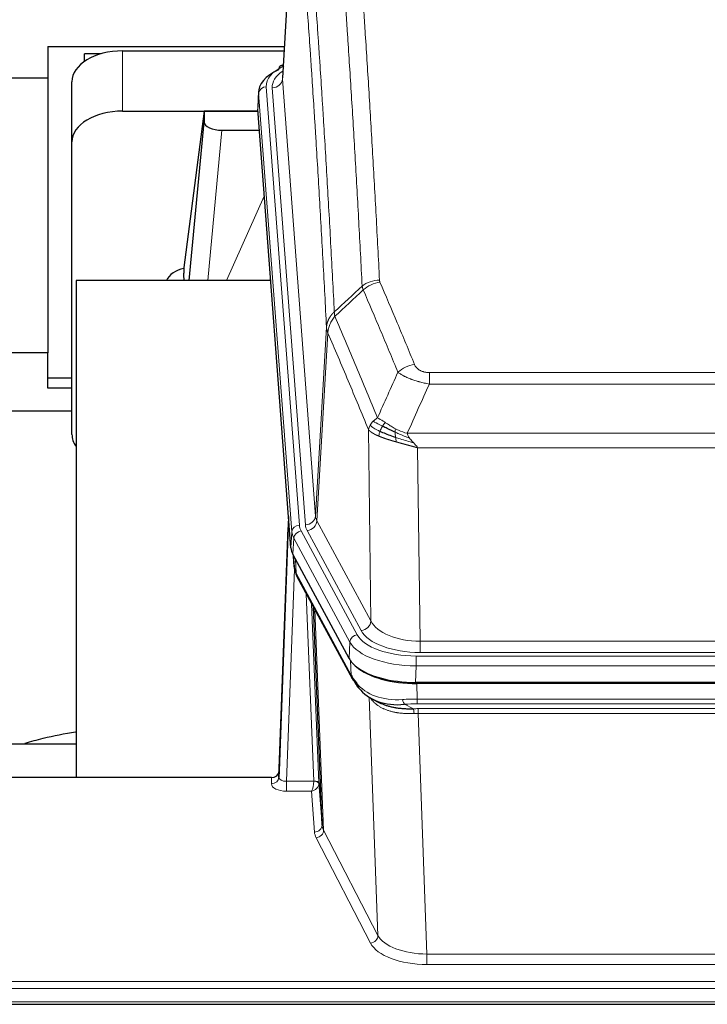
# Model space of a CAD drawing. Header units: inches. Extents: x 0 to 23760, y -13 to 16800.
# Tile 101 of 223: x 4773 to 5045, y 14107 to 14497. Entities that reach past the tile are written whole.
import ezdxf

# ---------------------------------------------------------------- set-up
doc = ezdxf.new("R2010")
doc.units = ezdxf.units.IN
doc.layers.add('254', color=7, linetype='Continuous', true_color=0xffffff)

msp = doc.modelspace()

# ---------------------------------------------------------------- linework, layer by layer
at = {"layer": '254', "color": 2, "linetype": 'Continuous', "lineweight": 25}
for p, q in [((4882.221, 14560.413), (4876.97, 14473.777)), ((4784.236, 14486.172), (4784.236, 14473.651)), ((4784.236, 14486.172), (4877.723, 14486.172)), ((4798.739, 14480.217), (4798.739, 14483.222)), ((4805.294, 14483.222), (4798.739, 14483.222)), ((4813.792, 14484.376), (4877.615, 14484.376)), ((4877.282, 14478.92), (4876.339, 14478.484)), ((4784.236, 14473.651), (4704.749, 14473.651)), ((4784.236, 14473.651), (4784.236, 14365.047)), ((4793.792, 14448.4), (4793.792, 14472.202)), ((4867.592, 14468.427), (4867.211, 14462.144)), ((4813.792, 14460.574), (4867.279, 14460.574)), ((4846.103, 14460.485), (4838.054, 14398.699)), ((4867.286, 14460.485), (4846.103, 14460.485)), ((4846.103, 14460.485), (4846.103, 14456.254)), ((4880.335, 14287.907), (4867.217, 14461.361)), ((4840.192, 14393.597), (4846.103, 14456.254)), ((4853.076, 14453.034), (4867.846, 14453.034)), ((4793.792, 14332.746), (4793.792, 14448.4)), ((4838.054, 14398.692), (4838.054, 14398.699)), ((4838.054, 14398.692), (4838.054, 14396.507)), ((4872.343, 14393.597), (4795.399, 14393.597)), ((4795.399, 14393.597), (4795.399, 14197.03)), ((4784.236, 14365.047), (4723.395, 14365.047)), ((4784.236, 14350.989), (4784.236, 14365.047)), ((4793.796, 14354.987), (4784.236, 14354.987)), ((4793.796, 14350.989), (4784.236, 14350.989)), ((4723.365, 14342.109), (4793.745, 14342.109)), ((4879.398, 14300.289), (4875.64, 14199.65)), ((4875.629, 14197.113), (4879.318, 14295.895)), ((4903.373, 14244.115), (4881.119, 14285.33)), ((4881.247, 14285.093), (4881.61, 14280.291)), ((4881.603, 14280.405), (4881.433, 14284.749)), ((4881.603, 14280.405), (4881.61, 14280.291)), ((4882.748, 14276.495), (4904.495, 14236.22)), ((4892.654, 14178.285), (4889.227, 14264.495)), ((5145.942, 14234.677), (4929.535, 14234.677)), ((5145.35, 14234.196), (4930.127, 14234.196)), ((4912.636, 14228.044), (4915.38, 14226.657)), ((4723.402, 14210.368), (4795.398, 14210.368)), ((4875.64, 14199.65), (4875.629, 14197.113)), ((4872.641, 14197.028), (4759.739, 14197.028)), ((4891.426, 14194.903), (4892.654, 14178.285)), ((4759.739, 14107.397), (5316.739, 14107.397))]:
    msp.add_line(p, q, dxfattribs=at)
at = {"layer": '254', "color": 110, "linetype": 'Continuous', "lineweight": 13}
for p, q in [((4882.223, 14559.791), (4876.975, 14473.202)), ((4813.792, 14460.574), (4813.792, 14484.376)), ((4876.975, 14473.202), (4890.041, 14300.429)), ((4867.597, 14467.64), (4867.217, 14461.361)), ((4880.708, 14294.28), (4867.597, 14467.64)), ((4870.591, 14470.21), (4883.702, 14296.85)), ((4872.983, 14469.775), (4886.049, 14297.002)), ((4853.076, 14453.034), (4847.469, 14393.598)), ((4854.881, 14393.598), (4869.822, 14426.912)), ((4890.041, 14300.429), (4894.418, 14375.105)), ((4894.974, 14372.772), (4890.622, 14298.52)), ((4935.067, 14357.224), (5140.41, 14357.224)), ((4935.067, 14352.661), (4935.067, 14357.224)), ((5140.41, 14352.661), (4935.067, 14352.661)), ((4911.974, 14258.977), (4911.017, 14334.627)), ((4926.336, 14333.181), (5149.141, 14333.181)), ((5145.029, 14327.437), (4930.449, 14327.437)), ((4930.449, 14327.437), (4931.417, 14250.942)), ((4890.622, 14298.52), (4911.974, 14258.977)), ((4880.335, 14287.907), (4880.708, 14294.28)), ((4884.399, 14294.559), (4906.573, 14253.493)), ((4908.099, 14255.168), (4886.747, 14294.711)), ((4881.492, 14291.702), (4881.119, 14285.33)), ((4903.666, 14250.637), (4881.492, 14291.702)), ((4881.249, 14285.089), (4881.603, 14280.405)), ((4882.17, 14283.383), (4882.389, 14277.825)), ((4881.753, 14279.433), (4878.622, 14195.582)), ((4882.389, 14277.825), (4904.136, 14237.55)), ((4889.428, 14195.668), (4886.406, 14269.72)), ((4888.533, 14265.78), (4891.426, 14194.903)), ((4889.773, 14263.485), (4893.24, 14176.274)), ((4903.373, 14244.115), (4903.666, 14250.637)), ((4931.417, 14250.942), (5144.06, 14250.942)), ((4931.417, 14246.528), (4931.417, 14250.942)), ((5144.06, 14246.528), (4931.417, 14246.528)), ((4904.136, 14237.55), (4903.959, 14243.186)), ((4929.829, 14245.104), (5145.649, 14245.104)), ((4929.829, 14241.199), (4929.829, 14245.104)), ((4929.829, 14241.199), (4929.535, 14234.677)), ((5145.649, 14241.199), (4929.829, 14241.199)), ((4930.127, 14234.196), (4930.318, 14228.105)), ((4914.725, 14134.66), (4911.289, 14228.799)), ((4925.294, 14226.011), (4928.747, 14224.266)), ((4930.318, 14226.239), (4930.318, 14228.105)), ((4930.318, 14228.105), (5145.159, 14228.105)), ((5145.159, 14226.239), (4930.318, 14226.239)), ((4930.66, 14222.431), (4930.66, 14224.297)), ((4930.66, 14224.297), (5144.817, 14224.297)), ((4930.66, 14222.431), (4934.134, 14127.256)), ((5144.817, 14222.431), (4930.66, 14222.431)), ((4872.631, 14194.581), (4872.641, 14197.028)), ((4878.622, 14195.582), (4878.622, 14191.666)), ((4878.622, 14195.582), (4889.427, 14195.582)), ((4878.622, 14191.666), (4888.464, 14191.666)), ((4889.658, 14175.518), (4888.464, 14191.666)), ((4893.24, 14176.274), (4914.725, 14134.66)), ((4911.816, 14131.596), (4890.331, 14173.211)), ((4934.134, 14127.256), (5141.344, 14127.256)), ((4934.134, 14127.256), (4934.134, 14123.155)), ((5141.344, 14123.155), (4934.134, 14123.155)), ((4759.739, 14116.394), (5316.739, 14116.394)), ((4759.739, 14113.66), (5316.739, 14113.66)), ((4759.739, 14108.412), (5316.739, 14108.412))]:
    msp.add_line(p, q, dxfattribs=at)
at = {"layer": '254', "color": 2, "linetype": 'Continuous', "lineweight": 25}
for centre, major_axis, ratio, start_param, end_param in [((4813.792, 14472.202), (-20, 0), 0.608706, 4.712389, 6.2831853), ((4894.611, 14467.923), (-27.03, 0.194), 0.4633579, 5.502135, 6.3212481), ((4877.597, 14475.761), (1.258, -2.724), 0.6272114, 3.1415983, 4.0254232), ((4813.792, 14448.4), (-20, 0), 0.608706, 4.712389, 6.2831853), ((4853.129, 14456.278), (7.027, 0.031), 0.4617281, 3.1395348, 4.7027345), ((4840.933, 14391.518), (-10.208, 0), 0.7029015, 4.9983373, 5.9892938), ((4840.933, 14200.128), (-10.152, 515.131), 0.0020796, 5.0973623, 5.1034663), ((4813.792, 14332.746), (-20, 0), 0.608706, 0, 0.4035719), ((4907.355, 14288.347), (27.037, 0.006), 0.4611335, 3.1763491, 3.3855005), ((4909.398, 14260.616), (-27.174, 22.247), 0.2659526, 0.248294, 0.2802741), ((4908.248, 14289.892), (26.161, 11.46), 0.4493681, 3.0159633, 3.1613144), ((4886.101, 14278.716), (3.584, 1.776), 0.8816114, 2.7716102, 3.1419462), ((4929.593, 14247.162), (27.023, 0.034), 0.4619935, 3.3853572, 3.670307), ((4930.967, 14220.671), (-27.355, 20.182), 0.1876908, 0.3765826, 0.5974134), ((4930.153, 14246.671), (27.01, 0.015), 0.4618579, 3.6271853, 4.7111791), ((4929.593, 14247.162), (27.023, 0.034), 0.4619935, 3.670307, 4.7096668), ((4908.015, 14238.12), (3.52, 1.9), 0.8606628, 3.1415888, 3.5094104), ((4928.271, 14217.808), (-23.434, 19.972), 0.1471226, 0.3626514, 0.5834823), ((4909.791, 14235.439), (3.195, 2.407), 0.6715965, 2.6043549, 3.391291), ((4930.065, 14249.488), (23.359, 16.381), 0.7286412, 3.1732971, 4.057134), ((4872.642, 14199.741), (3, 0.002), 0.9042699, 4.7116987, 6.2488686)]:
    msp.add_ellipse(centre, major_axis=major_axis, ratio=ratio, start_param=start_param, end_param=end_param, dxfattribs=at)
at = {"layer": '254', "color": 110, "linetype": 'Continuous', "lineweight": 13}
for centre, major_axis, ratio, start_param, end_param in [((4894.611, 14470.584), (-24.034, 0.016), 0.461198, 5.4992389, 6.318352), ((4897.002, 14470.149), (-24.034, 0.016), 0.461198, 5.6862399, 6.318352), ((4877.597, 14475.761), (1.258, -2.724), 0.6272114, 2.6666598, 3.1415983), ((4872.983, 14473.323), (3.989, 0.302), 0.8864705, 4.6454478, 6.1638843), ((4870.591, 14467.549), (2.991, 0.226), 0.8864705, 1.5038552, 3.0222916), ((4915.372, 14385.476), (-9.987, -0.512), 0.8285973, 4.6699673, 5.4273767), ((4915.559, 14384.685), (-9.188, -3.948), 0.8056434, 4.3791539, 5.1247913), ((4929.22, 14352.223), (-9.245, -3.812), 0.7933159, 4.3962573, 5.1392153), ((4886.049, 14300.55), (3.989, 0.302), 0.8864705, 4.6454478, 6.1638843), ((4910.067, 14300.941), (20.038, 0.241), 0.4621297, 3.1708089, 3.3799603), ((4879.318, 14293.743), (0.214, 6.443), 0.0117452, 0.5090713, 1.2305416), ((4883.702, 14294.189), (2.991, 0.226), 0.8864705, 1.5038552, 3.0222916), ((4907.72, 14297.24), (24.033, 0.005), 0.4611335, 3.1763491, 3.3855005), ((4910.067, 14297.393), (24.033, 0.005), 0.4611335, 3.1763491, 3.3855005), ((4886.747, 14298.259), (3.52, 1.9), 0.8606628, 4.2773553, 5.7957917), ((4882.316, 14295.804), (2.998, -0.112), 0.4302668, 3.1576572, 3.7226285), ((4907.72, 14294.579), (-27.028, 0.171), 0.4605352, 0.0378207, 0.2469722), ((4884.399, 14291.898), (2.64, 1.425), 0.8606628, 1.1357626, 2.6541991), ((4909.398, 14260.616), (-27.538, 20.422), 0.182048, 0.3394746, 0.3714547), ((4886.267, 14278.396), (3.52, 1.9), 0.8606628, 2.7414655, 3.1415888), ((4908.099, 14258.716), (3.52, 1.9), 0.8606628, 4.2773553, 5.7957917), ((4931.338, 14261.549), (-20.002, 0.126), 0.5302672, 0.2567917, 1.5781041), ((4906.573, 14250.832), (2.64, 1.425), 0.8606628, 1.1357626, 2.6541991), ((4929.88, 14256.201), (24.02, 0.03), 0.4619935, 3.3853572, 4.7096668), ((4931.338, 14258.001), (-24.002, 0.049), 0.477994, 0.2537759, 1.5750883), ((4929.88, 14253.54), (-27.018, 0.111), 0.4567867, 0.246464, 1.5707737), ((4908.015, 14238.12), (3.52, 1.9), 0.8606628, 2.7414655, 3.1415888), ((4930.065, 14249.488), (25.329, 12.681), 0.6929209, 3.2824386, 4.1662755), ((4930.967, 14220.671), (-27.015, 0.091), 0.2751837, 4.7373543, 4.9581852), ((4925.294, 14229.846), (-0.368, 3.983), 0.2964475, 2.0527062, 2.8396422), ((4930.967, 14216.835), (-23.017, 0.318), 0.4083138, 4.7462544, 4.9670852), ((4931.449, 14214.484), (-24.025, 0.387), 0.4081205, 4.7518285, 4.8316761), ((4928.747, 14220.43), (0.131, -3.998), 0.1099517, 2.0830946, 2.8518059), ((4931.449, 14210.649), (-20.023, 0.877), 0.5868264, 4.777515, 4.8573626), ((4872.631, 14197.204), (-3, 0.013), 0.8746179, 1.5745081, 3.1116779), ((4878.635, 14197.204), (3.004, 0.138), 0.5390598, 3.1127167, 4.683513), ((4888.464, 14194.29), (0.506, 2.997), 0.2740591, 3.694004, 5.2037138), ((4888.428, 14195.637), (-1.001, 0.011), 0.9036686, 3.0924533, 3.1882189), ((4889.427, 14194.721), (1.996, -0.13), 0.4297663, 0.0674602, 1.5988341), ((4889.428, 14194.807), (1.998, 0.082), 0.4302193, 0.0160628, 1.553239), ((4888.428, 14194.776), (2.996, 0.15), 0.8842155, 6.178461, 6.2742265), ((4878.635, 14194.581), (6.003, 0.008), 0.4854373, 3.1388974, 4.7096937), ((4888.464, 14194.29), (2.669, 1.608), 0.8008031, 4.262859, 5.7725688), ((4889.658, 14178.142), (-2.992, -0.221), 0.8740585, 1.5062672, 3.1117425), ((4912.657, 14175.916), (-23.014, 0.002), 0.4845187, 0.0358431, 0.2451673), ((4890.331, 14175.835), (-2.666, -1.376), 0.8484453, 1.1579292, 2.76165), ((4912.657, 14178.54), (-20.016, 0.121), 0.4848834, 0.0387668, 0.248091), ((4911.816, 14134.22), (-2.666, -1.376), 0.8484453, 1.1579292, 2.76165), ((4934.14, 14136.93), (-20.013, 0.104), 0.483363, 0.2476114, 1.5729934), ((4934.14, 14134.306), (23.012, 0.004), 0.4845836, 3.3866449, 4.7120269)]:
    msp.add_ellipse(centre, major_axis=major_axis, ratio=ratio, start_param=start_param, end_param=end_param, dxfattribs=at)
for points, knots in [([(4903.413, 14576.417), (4903.971, 14569.797), (4905.071, 14556.307), (4906.679, 14535.323), (4907.721, 14520.833), (4908.492, 14509.779), (4908.874, 14504.205), (4909.253, 14498.56), (4909.504, 14494.782), (4909.629, 14492.885), (4910.253, 14483.36), (4910.744, 14475.619), (4911.469, 14463.824), (4911.709, 14459.862), (4912.185, 14451.879), (4912.421, 14447.858), (4913.123, 14435.705), (4914.044, 14419.263), (4914.934, 14402.344), (4915.372, 14393.766)], [0, 0, 0, 0, 0.125, 0.25, 0.375, 0.375, 0.4375, 0.46875, 0.46875, 0.5, 0.5, 0.625, 0.625, 0.6875, 0.6875, 0.75, 0.75, 0.875, 1, 1, 1, 1]), ([(4908.504, 14391.389), (4908.066, 14399.958), (4907.174, 14416.857), (4906.253, 14433.279), (4905.55, 14445.418), (4905.313, 14449.434), (4904.837, 14457.408), (4904.597, 14461.365), (4903.87, 14473.146), (4903.379, 14480.879), (4902.754, 14490.392), (4902.629, 14492.287), (4902.377, 14496.061), (4901.998, 14501.699), (4901.615, 14507.266), (4900.844, 14518.308), (4899.8, 14532.78), (4898.19, 14553.741), (4897.088, 14567.215), (4896.53, 14573.828)], [0, 0, 0, 0, 0.125, 0.25, 0.25, 0.3125, 0.3125, 0.375, 0.375, 0.5, 0.5, 0.53125, 0.53125, 0.5625, 0.625, 0.625, 0.75, 0.875, 1, 1, 1, 1]), ([(4885.278, 14566.407), (4885.85, 14559.716), (4886.977, 14546.074), (4888.623, 14524.832), (4889.689, 14510.153), (4890.477, 14498.95), (4890.868, 14493.299), (4891.32, 14486.622), (4891.512, 14483.742), (4891.64, 14481.818), (4891.704, 14480.854), (4892.023, 14476.024), (4892.403, 14470.181), (4892.841, 14463.281), (4893.027, 14460.306), (4893.151, 14458.319), (4893.213, 14457.323), (4893.769, 14448.345), (4894.742, 14432.137), (4896.153, 14407.085), (4897.061, 14389.889), (4897.507, 14381.167)], [0, 0, 0, 0, 0.125, 0.25, 0.375, 0.375, 0.4375, 0.46875, 0.484375, 0.484375, 0.5, 0.5, 0.5625, 0.59375, 0.609375, 0.609375, 0.625, 0.625, 0.75, 0.875, 1, 1, 1, 1]), ([(4894.418, 14375.105), (4893.973, 14383.8), (4893.067, 14400.941), (4891.661, 14425.916), (4890.69, 14442.073), (4890.136, 14451.024), (4890.074, 14452.017), (4889.95, 14453.998), (4889.764, 14456.964), (4889.328, 14463.843), (4888.949, 14469.669), (4888.631, 14474.484), (4888.567, 14475.445), (4888.44, 14477.364), (4888.248, 14480.235), (4887.798, 14486.892), (4887.407, 14492.526), (4886.621, 14503.697), (4885.558, 14518.333), (4883.917, 14539.514), (4882.793, 14553.119), (4882.223, 14559.791)], [0, 0, 0, 0, 0.125, 0.25, 0.375, 0.375, 0.390625, 0.390625, 0.40625, 0.4375, 0.5, 0.5, 0.515625, 0.515625, 0.53125, 0.5625, 0.625, 0.625, 0.75, 0.875, 1, 1, 1, 1]), ([(4915.559, 14392.971), (4915.503, 14393.102), (4915.46, 14393.233), (4915.398, 14393.498), (4915.379, 14393.631), (4915.372, 14393.766)], [0, 0, 0, 0, 0.5, 0.5, 1, 1, 1, 1]), ([(4922.64, 14357.321), (4921.505, 14360.08), (4920.369, 14362.827), (4918.093, 14368.3), (4916.955, 14371.025), (4913.535, 14379.166), (4911.251, 14384.548), (4908.963, 14389.884)], [0, 0, 0, 0, 0.25, 0.25, 0.5, 0.5, 1, 1, 1, 1]), ([(4915.559, 14392.971), (4917.845, 14387.63), (4920.126, 14382.243), (4923.541, 14374.095), (4924.679, 14371.368), (4926.951, 14365.89), (4928.086, 14363.14), (4929.22, 14360.379)], [0, 0, 0, 0, 0.5, 0.5, 0.75, 0.75, 1, 1, 1, 1]), ([(4894.418, 14375.105), (4894.419, 14375.12), (4894.421, 14375.15), (4894.424, 14375.195), (4894.427, 14375.24), (4894.431, 14375.285), (4894.434, 14375.33), (4894.439, 14375.374), (4894.443, 14375.419), (4894.447, 14375.464), (4894.452, 14375.509), (4894.457, 14375.553), (4894.463, 14375.598), (4894.468, 14375.643), (4894.474, 14375.687), (4894.48, 14375.732), (4894.487, 14375.777), (4894.493, 14375.821), (4894.5, 14375.866), (4894.507, 14375.91), (4894.515, 14375.955), (4894.522, 14375.999), (4894.53, 14376.044), (4894.538, 14376.088), (4894.546, 14376.132), (4894.555, 14376.177), (4894.564, 14376.221), (4894.573, 14376.265), (4894.582, 14376.309), (4894.592, 14376.354), (4894.602, 14376.398), (4894.612, 14376.442), (4894.623, 14376.486), (4894.633, 14376.53), (4894.644, 14376.574), (4894.655, 14376.618), (4894.667, 14376.662), (4894.678, 14376.706), (4894.69, 14376.749), (4894.702, 14376.793), (4894.714, 14376.837), (4894.727, 14376.88), (4894.74, 14376.924), (4894.753, 14376.967), (4894.766, 14377.011), (4894.78, 14377.054), (4894.794, 14377.098), (4894.808, 14377.141), (4894.822, 14377.184), (4894.837, 14377.227), (4894.852, 14377.271), (4894.867, 14377.314), (4894.882, 14377.357), (4894.898, 14377.4), (4894.913, 14377.443), (4894.929, 14377.485), (4894.946, 14377.528), (4894.962, 14377.571), (4894.979, 14377.613), (4894.996, 14377.656), (4895.013, 14377.698), (4895.031, 14377.741), (4895.048, 14377.783), (4895.066, 14377.825), (4895.084, 14377.868), (4895.103, 14377.91), (4895.122, 14377.952), (4895.14, 14377.994), (4895.16, 14378.036), (4895.179, 14378.077), (4895.199, 14378.119), (4895.218, 14378.161), (4895.239, 14378.202), (4895.259, 14378.244), (4895.279, 14378.285), (4895.3, 14378.326), (4895.327, 14378.38), (4895.361, 14378.445), (4895.402, 14378.521), (4895.444, 14378.598), (4895.486, 14378.674), (4895.529, 14378.75), (4895.573, 14378.826), (4895.618, 14378.901), (4895.664, 14378.976), (4895.71, 14379.05), (4895.757, 14379.125), (4895.805, 14379.198), (4895.854, 14379.272), (4895.903, 14379.345), (4895.953, 14379.418), (4896.004, 14379.491), (4896.056, 14379.563), (4896.108, 14379.634), (4896.161, 14379.706), (4896.215, 14379.777), (4896.27, 14379.847), (4896.325, 14379.918), (4896.381, 14379.987), (4896.438, 14380.057), (4896.496, 14380.126), (4896.554, 14380.194), (4896.613, 14380.262), (4896.672, 14380.33), (4896.733, 14380.397), (4896.794, 14380.464), (4896.855, 14380.53), (4896.917, 14380.596), (4896.98, 14380.661), (4897.044, 14380.726), (4897.108, 14380.791), (4897.173, 14380.855), (4897.239, 14380.918), (4897.305, 14380.981), (4897.372, 14381.044), (4897.439, 14381.106), (4897.485, 14381.147), (4897.507, 14381.167)], [0, 0, 0, 0, 0.0066687, 0.0133374, 0.0200061, 0.0266746, 0.0333432, 0.0400116, 0.0466801, 0.0533484, 0.0600168, 0.066685, 0.0733532, 0.0800214, 0.0866895, 0.0933575, 0.1000255, 0.1066935, 0.1133614, 0.1200292, 0.126697, 0.1333647, 0.1400324, 0.1467001, 0.1533676, 0.1600352, 0.1667026, 0.1733701, 0.1800374, 0.1867047, 0.193372, 0.2000392, 0.2067064, 0.2133735, 0.2200405, 0.2267075, 0.2333745, 0.2400414, 0.2467082, 0.253375, 0.2600418, 0.2667085, 0.2733751, 0.2800417, 0.2867082, 0.2933747, 0.3000412, 0.3067075, 0.3133739, 0.3200401, 0.3267064, 0.3333725, 0.3400387, 0.3467047, 0.3533708, 0.3600367, 0.3667026, 0.3733685, 0.3800343, 0.3867001, 0.3933658, 0.4000315, 0.4066971, 0.4133626, 0.4200281, 0.4266936, 0.433359, 0.4400243, 0.4466896, 0.4533549, 0.4600201, 0.4666852, 0.4733503, 0.4800154, 0.4866804, 0.4933453, 0.5000102, 0.5125098, 0.5250093, 0.5375088, 0.5500082, 0.5625077, 0.5750071, 0.5875066, 0.600006, 0.6125054, 0.6250049, 0.6375043, 0.6500037, 0.6625032, 0.6750026, 0.6875021, 0.7000016, 0.7125011, 0.7250006, 0.7375001, 0.7499997, 0.7624993, 0.7749989, 0.7874985, 0.7999982, 0.812498, 0.8249977, 0.8374975, 0.8499974, 0.8624973, 0.8749972, 0.8874972, 0.8999973, 0.9124974, 0.9249976, 0.9374978, 0.9499981, 0.9624985, 0.9749989, 0.9874994, 1, 1, 1, 1]), ([(4894.974, 14372.772), (4894.996, 14373.355), (4895.073, 14373.943), (4895.337, 14375.109), (4895.523, 14375.688), (4895.994, 14376.82), (4896.28, 14377.373), (4896.938, 14378.436), (4897.311, 14378.947), (4897.719, 14379.43)], [0, 0, 0, 0, 0.25, 0.25, 0.5, 0.5, 0.75, 0.75, 1, 1, 1, 1]), ([(4897.719, 14379.43), (4897.644, 14379.724), (4897.602, 14380.026), (4897.544, 14380.616), (4897.528, 14380.904), (4897.507, 14381.167)], [0, 0, 0, 0, 0.5, 0.5, 1, 1, 1, 1]), ([(4897.719, 14379.43), (4900.542, 14372.875), (4903.357, 14366.251), (4907.571, 14356.211), (4908.974, 14352.847), (4911.776, 14346.086), (4913.175, 14342.688), (4914.573, 14339.273)], [0, 0, 0, 0, 0.5, 0.5, 0.75, 0.75, 1, 1, 1, 1]), ([(4894.974, 14372.772), (4894.969, 14372.784), (4894.959, 14372.81), (4894.944, 14372.848), (4894.929, 14372.887), (4894.913, 14372.926), (4894.898, 14372.966), (4894.883, 14373.007), (4894.867, 14373.048), (4894.852, 14373.09), (4894.837, 14373.132), (4894.821, 14373.175), (4894.806, 14373.219), (4894.79, 14373.264), (4894.775, 14373.309), (4894.76, 14373.354), (4894.745, 14373.4), (4894.73, 14373.447), (4894.715, 14373.495), (4894.7, 14373.543), (4894.686, 14373.592), (4894.671, 14373.641), (4894.657, 14373.691), (4894.643, 14373.741), (4894.629, 14373.793), (4894.615, 14373.845), (4894.602, 14373.897), (4894.581, 14373.981), (4894.555, 14374.094), (4894.527, 14374.231), (4894.503, 14374.358), (4894.484, 14374.475), (4894.468, 14374.582), (4894.455, 14374.679), (4894.445, 14374.766), (4894.438, 14374.843), (4894.431, 14374.91), (4894.427, 14374.967), (4894.423, 14375.014), (4894.421, 14375.051), (4894.419, 14375.078), (4894.418, 14375.095), (4894.418, 14375.103), (4894.418, 14375.105)], [0, 0, 0, 0, 0.0155037, 0.0313049, 0.0474035, 0.0637997, 0.0804935, 0.097485, 0.1147743, 0.1323613, 0.1502462, 0.1684289, 0.1869096, 0.2056883, 0.224765, 0.2441397, 0.2638126, 0.2837835, 0.3040527, 0.32462, 0.3454856, 0.3666494, 0.3881116, 0.409872, 0.4319308, 0.454288, 0.4769435, 0.4998975, 0.5635611, 0.6228928, 0.6778927, 0.7285606, 0.7748966, 0.8169007, 0.8545729, 0.8879131, 0.9169214, 0.9415977, 0.9619421, 0.9779545, 0.989635, 0.9969835, 1, 1, 1, 1]), ([(4911.017, 14334.627), (4909.686, 14337.868), (4908.354, 14341.093), (4905.686, 14347.513), (4904.35, 14350.708), (4900.34, 14360.244), (4897.66, 14366.539), (4894.974, 14372.772)], [0, 0, 0, 0, 0.25, 0.25, 0.5, 0.5, 1, 1, 1, 1]), ([(4935.067, 14357.224), (4934.885, 14357.224), (4934.702, 14357.229), (4934.339, 14357.248), (4934.159, 14357.262), (4933.803, 14357.3), (4933.628, 14357.324), (4933.281, 14357.382), (4933.11, 14357.417), (4932.899, 14357.467), (4932.857, 14357.477), (4932.774, 14357.499), (4932.649, 14357.532), (4932.528, 14357.567), (4932.289, 14357.642), (4931.981, 14357.751), (4931.694, 14357.878), (4931.521, 14357.963), (4931.486, 14357.981), (4931.418, 14358.016), (4931.385, 14358.034), (4931.285, 14358.088), (4931.22, 14358.125), (4931.03, 14358.238), (4930.911, 14358.317), (4930.684, 14358.479), (4930.577, 14358.563), (4930.375, 14358.736), (4930.279, 14358.825), (4930.166, 14358.939), (4930.144, 14358.961), (4930.1, 14359.008), (4930.078, 14359.031), (4930.014, 14359.101), (4929.973, 14359.148), (4929.855, 14359.289), (4929.781, 14359.385), (4929.644, 14359.579), (4929.581, 14359.676), (4929.404, 14359.973), (4929.304, 14360.174), (4929.22, 14360.379)], [0, 0, 0, 0, 0.0625, 0.0625, 0.125, 0.125, 0.1875, 0.1875, 0.25, 0.25, 0.265625, 0.265625, 0.28125, 0.3125, 0.3125, 0.375, 0.4375, 0.4375, 0.453125, 0.453125, 0.46875, 0.46875, 0.5, 0.5, 0.5625, 0.5625, 0.625, 0.625, 0.6875, 0.6875, 0.703125, 0.703125, 0.71875, 0.71875, 0.75, 0.75, 0.8125, 0.8125, 0.875, 0.875, 1, 1, 1, 1]), ([(4935.067, 14352.661), (4934.733, 14352.721), (4934.399, 14352.785), (4933.736, 14352.918), (4933.408, 14352.988), (4932.432, 14353.205), (4931.795, 14353.361), (4931.092, 14353.55), (4931.014, 14353.571), (4930.859, 14353.614), (4930.781, 14353.636), (4930.55, 14353.701), (4930.397, 14353.745), (4929.942, 14353.878), (4929.347, 14354.061), (4928.775, 14354.253), (4928.353, 14354.4), (4928.145, 14354.474), (4927.939, 14354.55), (4927.803, 14354.6), (4927.735, 14354.626), (4927.13, 14354.856), (4926.622, 14355.067), (4925.902, 14355.39), (4925.67, 14355.499), (4925.332, 14355.665), (4925.22, 14355.721), (4925.002, 14355.833), (4924.894, 14355.889), (4924.367, 14356.171), (4923.979, 14356.399), (4923.264, 14356.857), (4922.938, 14357.088), (4922.64, 14357.321)], [0, 0, 0, 0, 0.0625, 0.0625, 0.125, 0.125, 0.25, 0.25, 0.265625, 0.265625, 0.28125, 0.28125, 0.3125, 0.3125, 0.375, 0.4375, 0.4375, 0.46875, 0.484375, 0.484375, 0.5, 0.5, 0.625, 0.625, 0.6875, 0.6875, 0.71875, 0.71875, 0.75, 0.75, 0.875, 0.875, 1, 1, 1, 1]), ([(4912.866, 14337.928), (4913.112, 14338.172), (4913.379, 14338.408), (4913.949, 14338.858), (4914.253, 14339.072), (4914.573, 14339.273)], [0, 0, 0, 0, 0.5, 0.5, 1, 1, 1, 1]), ([(4917.749, 14337.378), (4917.45, 14337.572), (4917.159, 14337.76), (4916.033, 14338.48), (4915.266, 14338.946), (4914.573, 14339.273)], [0, 0, 0, 0, 0.25, 0.25, 1, 1, 1, 1]), ([(4911.017, 14334.627), (4911.074, 14334.913), (4911.156, 14335.2), (4911.37, 14335.773), (4911.501, 14336.058), (4911.656, 14336.34)], [0, 0, 0, 0, 0.5, 0.5, 1, 1, 1, 1]), ([(4911.656, 14336.34), (4911.812, 14336.615), (4911.992, 14336.887), (4912.396, 14337.418), (4912.621, 14337.678), (4912.866, 14337.928)], [0, 0, 0, 0, 0.5, 0.5, 1, 1, 1, 1]), ([(4915.539, 14333.925), (4915.104, 14334.128), (4914.694, 14334.332), (4913.164, 14335.148), (4912.268, 14335.756), (4911.656, 14336.34)], [0, 0, 0, 0, 0.25, 0.25, 1, 1, 1, 1]), ([(4916.524, 14335.998), (4916.153, 14336.185), (4915.796, 14336.368), (4914.436, 14337.073), (4913.565, 14337.546), (4912.866, 14337.928)], [0, 0, 0, 0, 0.25, 0.25, 1, 1, 1, 1]), ([(4915.539, 14333.925), (4915.569, 14334.013), (4915.602, 14334.102), (4915.736, 14334.459), (4915.849, 14334.73), (4916.099, 14335.258), (4916.235, 14335.516), (4916.426, 14335.84), (4916.475, 14335.92), (4916.524, 14335.998)], [0, 0, 0, 0, 0.125, 0.125, 0.5, 0.5, 0.875, 0.875, 1, 1, 1, 1]), ([(4916.524, 14335.998), (4916.623, 14336.153), (4916.724, 14336.3), (4916.981, 14336.644), (4917.139, 14336.828), (4917.449, 14337.144), (4917.603, 14337.276), (4917.749, 14337.378)], [0, 0, 0, 0, 0.25, 0.25, 0.625, 0.625, 1, 1, 1, 1]), ([(4921.718, 14334.97), (4921.538, 14335.066), (4921.359, 14335.163), (4920.652, 14335.558), (4920.138, 14335.864), (4919.143, 14336.478), (4918.664, 14336.785), (4918.05, 14337.183), (4917.898, 14337.281), (4917.749, 14337.378)], [0, 0, 0, 0, 0.125, 0.125, 0.5, 0.5, 0.875, 0.875, 1, 1, 1, 1]), ([(4921.568, 14333.601), (4921.566, 14333.756), (4921.568, 14333.903), (4921.581, 14334.247), (4921.597, 14334.43), (4921.645, 14334.743), (4921.678, 14334.872), (4921.718, 14334.97)], [0, 0, 0, 0, 0.25, 0.25, 0.625, 0.625, 1, 1, 1, 1]), ([(4926.336, 14333.181), (4925.116, 14333.447), (4923.94, 14333.889), (4922.446, 14334.593), (4922.078, 14334.778), (4921.718, 14334.97)], [0, 0, 0, 0, 0.75, 0.75, 1, 1, 1, 1]), ([(4915.048, 14332.079), (4915.037, 14332.084), (4915.014, 14332.094), (4914.979, 14332.108), (4914.943, 14332.124), (4914.907, 14332.139), (4914.871, 14332.154), (4914.835, 14332.17), (4914.798, 14332.186), (4914.76, 14332.202), (4914.723, 14332.219), (4914.685, 14332.235), (4914.646, 14332.252), (4914.607, 14332.27), (4914.568, 14332.287), (4914.529, 14332.304), (4914.489, 14332.322), (4914.449, 14332.34), (4914.409, 14332.359), (4914.368, 14332.377), (4914.327, 14332.396), (4914.285, 14332.415), (4914.244, 14332.434), (4914.202, 14332.454), (4914.16, 14332.473), (4914.117, 14332.493), (4914.075, 14332.513), (4914.032, 14332.534), (4913.988, 14332.555), (4913.945, 14332.575), (4913.901, 14332.597), (4913.858, 14332.618), (4913.813, 14332.64), (4913.769, 14332.662), (4913.725, 14332.684), (4913.68, 14332.706), (4913.635, 14332.729), (4913.59, 14332.752), (4913.545, 14332.775), (4913.5, 14332.799), (4913.454, 14332.822), (4913.409, 14332.846), (4913.363, 14332.87), (4913.318, 14332.895), (4913.272, 14332.92), (4913.226, 14332.945), (4913.18, 14332.97), (4913.134, 14332.995), (4913.088, 14333.021), (4913.041, 14333.047), (4912.995, 14333.074), (4912.949, 14333.1), (4912.903, 14333.127), (4912.856, 14333.154), (4912.81, 14333.182), (4912.764, 14333.209), (4912.718, 14333.237), (4912.672, 14333.265), (4912.626, 14333.294), (4912.58, 14333.323), (4912.534, 14333.352), (4912.488, 14333.381), (4912.442, 14333.411), (4912.397, 14333.441), (4912.351, 14333.471), (4912.306, 14333.501), (4912.261, 14333.532), (4912.216, 14333.563), (4912.171, 14333.594), (4912.126, 14333.626), (4912.082, 14333.658), (4912.038, 14333.69), (4911.994, 14333.722), (4911.95, 14333.755), (4911.907, 14333.788), (4911.864, 14333.821), (4911.821, 14333.855), (4911.778, 14333.889), (4911.736, 14333.923), (4911.694, 14333.957), (4911.653, 14333.992), (4911.612, 14334.027), (4911.571, 14334.062), (4911.531, 14334.098), (4911.491, 14334.134), (4911.451, 14334.17), (4911.412, 14334.207), (4911.374, 14334.243), (4911.335, 14334.28), (4911.298, 14334.318), (4911.261, 14334.355), (4911.224, 14334.393), (4911.188, 14334.432), (4911.153, 14334.47), (4911.118, 14334.509), (4911.083, 14334.548), (4911.05, 14334.587), (4911.028, 14334.614), (4911.017, 14334.627)], [0, 0, 0, 0, 0.0060657, 0.012223, 0.0184718, 0.0248123, 0.0312443, 0.0377679, 0.0443831, 0.0510899, 0.0578883, 0.0647782, 0.0717598, 0.0788329, 0.0859977, 0.093254, 0.1006019, 0.1080414, 0.1155725, 0.1231952, 0.1309095, 0.1387154, 0.1466129, 0.1546019, 0.1626826, 0.1708549, 0.1791188, 0.1874742, 0.1959213, 0.20446, 0.2130903, 0.2218121, 0.2306256, 0.2395307, 0.2485274, 0.2576156, 0.2667955, 0.276067, 0.2854301, 0.2948848, 0.3044311, 0.314069, 0.3237985, 0.3336196, 0.3435324, 0.3535367, 0.3636326, 0.3738202, 0.3840993, 0.3944701, 0.4049324, 0.4154864, 0.426132, 0.4368691, 0.4476979, 0.4586183, 0.4696303, 0.480734, 0.4919292, 0.503216, 0.5145945, 0.5260645, 0.5376262, 0.5492795, 0.5610244, 0.5728609, 0.584789, 0.5968087, 0.60892, 0.621123, 0.6334175, 0.6458037, 0.6582815, 0.6708509, 0.6835119, 0.6962645, 0.7091087, 0.7220445, 0.735072, 0.748191, 0.7614017, 0.774704, 0.7880979, 0.8015834, 0.8151605, 0.8288293, 0.8425896, 0.8564416, 0.8703852, 0.8844204, 0.8985472, 0.9127656, 0.9270756, 0.9414773, 0.9559705, 0.9705554, 0.9852319, 1, 1, 1, 1]), ([(4915.048, 14332.079), (4915.084, 14332.259), (4915.127, 14332.464), (4915.232, 14332.91), (4915.295, 14333.152), (4915.421, 14333.574), (4915.477, 14333.748), (4915.539, 14333.925)], [0, 0, 0, 0, 0.375, 0.375, 0.75, 0.75, 1, 1, 1, 1]), ([(4922.051, 14329.747), (4922.029, 14329.753), (4921.985, 14329.766), (4921.919, 14329.785), (4921.853, 14329.803), (4921.787, 14329.822), (4921.721, 14329.841), (4921.655, 14329.86), (4921.589, 14329.879), (4921.523, 14329.898), (4921.456, 14329.917), (4921.39, 14329.936), (4921.323, 14329.955), (4921.257, 14329.975), (4921.19, 14329.994), (4921.124, 14330.013), (4921.057, 14330.033), (4920.99, 14330.052), (4920.924, 14330.072), (4920.857, 14330.091), (4920.79, 14330.111), (4920.723, 14330.13), (4920.656, 14330.15), (4920.589, 14330.17), (4920.523, 14330.19), (4920.456, 14330.209), (4920.389, 14330.229), (4920.322, 14330.249), (4920.255, 14330.269), (4920.188, 14330.289), (4920.12, 14330.31), (4920.053, 14330.33), (4919.986, 14330.35), (4919.919, 14330.37), (4919.852, 14330.391), (4919.785, 14330.411), (4919.718, 14330.432), (4919.651, 14330.452), (4919.584, 14330.473), (4919.517, 14330.493), (4919.449, 14330.514), (4919.382, 14330.535), (4919.315, 14330.556), (4919.248, 14330.577), (4919.181, 14330.598), (4919.114, 14330.619), (4919.047, 14330.64), (4918.98, 14330.661), (4918.913, 14330.682), (4918.846, 14330.704), (4918.779, 14330.725), (4918.713, 14330.746), (4918.646, 14330.768), (4918.579, 14330.789), (4918.512, 14330.811), (4918.446, 14330.833), (4918.379, 14330.854), (4918.312, 14330.876), (4918.246, 14330.898), (4918.179, 14330.92), (4918.113, 14330.942), (4918.046, 14330.964), (4917.98, 14330.986), (4917.914, 14331.008), (4917.848, 14331.03), (4917.782, 14331.053), (4917.716, 14331.075), (4917.65, 14331.098), (4917.584, 14331.12), (4917.518, 14331.143), (4917.452, 14331.165), (4917.387, 14331.188), (4917.321, 14331.211), (4917.256, 14331.234), (4917.19, 14331.257), (4917.125, 14331.28), (4917.06, 14331.303), (4916.995, 14331.326), (4916.93, 14331.349), (4916.865, 14331.372), (4916.8, 14331.396), (4916.736, 14331.419), (4916.671, 14331.443), (4916.607, 14331.466), (4916.543, 14331.49), (4916.479, 14331.514), (4916.415, 14331.537), (4916.351, 14331.561), (4916.287, 14331.585), (4916.224, 14331.609), (4916.16, 14331.633), (4916.097, 14331.657), (4916.034, 14331.681), (4915.971, 14331.706), (4915.908, 14331.73), (4915.846, 14331.755), (4915.783, 14331.779), (4915.721, 14331.804), (4915.659, 14331.828), (4915.597, 14331.853), (4915.535, 14331.878), (4915.474, 14331.903), (4915.412, 14331.928), (4915.351, 14331.953), (4915.29, 14331.978), (4915.23, 14332.003), (4915.169, 14332.028), (4915.109, 14332.053), (4915.068, 14332.07), (4915.048, 14332.079)], [0, 0, 0, 0, 0.0082024, 0.0164263, 0.0246716, 0.0329384, 0.0412265, 0.0495362, 0.0578672, 0.0662198, 0.0745938, 0.0829892, 0.0914062, 0.0998446, 0.1083045, 0.1167859, 0.1252887, 0.1338131, 0.1423589, 0.1509263, 0.1595151, 0.1681255, 0.1767574, 0.1854108, 0.1940858, 0.2027822, 0.2115002, 0.2202398, 0.2290008, 0.2377835, 0.2465876, 0.2554134, 0.2642606, 0.2731295, 0.2820199, 0.2909319, 0.2998654, 0.3088206, 0.3177973, 0.3267956, 0.3358154, 0.3448569, 0.35392, 0.3630047, 0.3721109, 0.3812388, 0.3903883, 0.3995594, 0.4087522, 0.4179665, 0.4272025, 0.4364601, 0.4457393, 0.4550402, 0.4643627, 0.4737069, 0.4830727, 0.4924601, 0.5018692, 0.5113, 0.5207524, 0.5302265, 0.5397222, 0.5492397, 0.5587788, 0.5683395, 0.577922, 0.5875261, 0.5971519, 0.6067994, 0.6164686, 0.6261595, 0.6358721, 0.6456064, 0.6553624, 0.6651401, 0.6749395, 0.6847606, 0.6946034, 0.704468, 0.7143542, 0.7242622, 0.734192, 0.7441434, 0.7541166, 0.7641115, 0.7741282, 0.7841666, 0.7942268, 0.8043087, 0.8144123, 0.8245377, 0.8346848, 0.8448538, 0.8550444, 0.8652568, 0.875491, 0.885747, 0.8960247, 0.9063242, 0.9166455, 0.9269886, 0.9373534, 0.9477401, 0.9581485, 0.9685787, 0.9790306, 0.9895044, 1, 1, 1, 1]), ([(4927.207, 14331.283), (4925.796, 14331.805), (4924.36, 14332.388), (4922.489, 14333.193), (4922.025, 14333.396), (4921.568, 14333.601)], [0, 0, 0, 0, 0.75, 0.75, 1, 1, 1, 1]), ([(4921.736, 14331.54), (4921.724, 14331.627), (4921.713, 14331.715), (4921.668, 14332.068), (4921.639, 14332.336), (4921.595, 14332.862), (4921.58, 14333.119), (4921.57, 14333.444), (4921.569, 14333.523), (4921.568, 14333.601)], [0, 0, 0, 0, 0.125, 0.125, 0.5, 0.5, 0.875, 0.875, 1, 1, 1, 1]), ([(4922.051, 14329.747), (4922.018, 14329.918), (4921.979, 14330.115), (4921.897, 14330.547), (4921.854, 14330.782), (4921.787, 14331.195), (4921.761, 14331.366), (4921.736, 14331.54)], [0, 0, 0, 0, 0.375, 0.375, 0.75, 0.75, 1, 1, 1, 1]), ([(4928.878, 14329.385), (4927.106, 14329.889), (4925.276, 14330.42), (4922.902, 14331.161), (4922.314, 14331.349), (4921.736, 14331.54)], [0, 0, 0, 0, 0.75, 0.75, 1, 1, 1, 1]), ([(4927.207, 14331.283), (4927.088, 14331.44), (4926.978, 14331.598), (4926.73, 14331.992), (4926.605, 14332.229), (4926.418, 14332.704), (4926.357, 14332.942), (4926.336, 14333.181)], [0, 0, 0, 0, 0.25, 0.25, 0.625, 0.625, 1, 1, 1, 1]), ([(4928.878, 14329.385), (4928.804, 14329.465), (4928.73, 14329.545), (4928.434, 14329.863), (4928.212, 14330.1), (4927.785, 14330.574), (4927.58, 14330.81), (4927.327, 14331.125), (4927.266, 14331.204), (4927.207, 14331.283)], [0, 0, 0, 0, 0.125, 0.125, 0.5, 0.5, 0.875, 0.875, 1, 1, 1, 1]), ([(4930.449, 14327.437), (4930.427, 14327.444), (4930.382, 14327.456), (4930.316, 14327.475), (4930.249, 14327.494), (4930.183, 14327.513), (4930.116, 14327.532), (4930.049, 14327.551), (4929.982, 14327.57), (4929.915, 14327.589), (4929.848, 14327.607), (4929.781, 14327.626), (4929.713, 14327.645), (4929.646, 14327.664), (4929.578, 14327.683), (4929.51, 14327.702), (4929.443, 14327.721), (4929.375, 14327.74), (4929.307, 14327.759), (4929.239, 14327.778), (4929.171, 14327.797), (4929.102, 14327.816), (4929.034, 14327.834), (4928.965, 14327.853), (4928.897, 14327.872), (4928.828, 14327.891), (4928.76, 14327.91), (4928.691, 14327.929), (4928.622, 14327.948), (4928.553, 14327.967), (4928.484, 14327.986), (4928.415, 14328.005), (4928.345, 14328.024), (4928.276, 14328.043), (4928.207, 14328.062), (4928.137, 14328.081), (4928.067, 14328.1), (4927.998, 14328.119), (4927.928, 14328.138), (4927.858, 14328.157), (4927.788, 14328.176), (4927.718, 14328.195), (4927.648, 14328.214), (4927.578, 14328.233), (4927.508, 14328.253), (4927.438, 14328.272), (4927.367, 14328.291), (4927.297, 14328.31), (4927.227, 14328.329), (4927.156, 14328.348), (4927.085, 14328.367), (4927.015, 14328.386), (4926.944, 14328.406), (4926.873, 14328.425), (4926.802, 14328.444), (4926.731, 14328.463), (4926.66, 14328.482), (4926.589, 14328.502), (4926.518, 14328.521), (4926.447, 14328.54), (4926.376, 14328.559), (4926.305, 14328.579), (4926.233, 14328.598), (4926.162, 14328.617), (4926.09, 14328.637), (4926.019, 14328.656), (4925.947, 14328.675), (4925.876, 14328.695), (4925.804, 14328.714), (4925.733, 14328.733), (4925.661, 14328.753), (4925.589, 14328.772), (4925.517, 14328.792), (4925.446, 14328.811), (4925.374, 14328.831), (4925.302, 14328.85), (4925.23, 14328.87), (4925.158, 14328.889), (4925.086, 14328.909), (4925.014, 14328.928), (4924.942, 14328.948), (4924.87, 14328.967), (4924.798, 14328.987), (4924.726, 14329.007), (4924.653, 14329.026), (4924.581, 14329.046), (4924.509, 14329.066), (4924.437, 14329.085), (4924.364, 14329.105), (4924.292, 14329.125), (4924.22, 14329.144), (4924.148, 14329.164), (4924.075, 14329.184), (4924.003, 14329.204), (4923.931, 14329.224), (4923.858, 14329.244), (4923.786, 14329.263), (4923.714, 14329.283), (4923.641, 14329.303), (4923.569, 14329.323), (4923.497, 14329.343), (4923.424, 14329.363), (4923.352, 14329.383), (4923.279, 14329.403), (4923.207, 14329.423), (4923.135, 14329.443), (4923.062, 14329.463), (4922.99, 14329.483), (4922.918, 14329.504), (4922.845, 14329.524), (4922.773, 14329.544), (4922.701, 14329.564), (4922.628, 14329.584), (4922.556, 14329.605), (4922.484, 14329.625), (4922.412, 14329.645), (4922.34, 14329.666), (4922.267, 14329.686), (4922.195, 14329.706), (4922.123, 14329.727), (4922.075, 14329.74), (4922.051, 14329.747)], [0, 0, 0, 0, 0.007775, 0.0155603, 0.0233558, 0.0311618, 0.038978, 0.0468046, 0.0546416, 0.0624889, 0.0703466, 0.0782147, 0.0860931, 0.093982, 0.1018813, 0.109791, 0.1177112, 0.1256417, 0.1335828, 0.1415343, 0.1494962, 0.1574687, 0.1654516, 0.173445, 0.1814489, 0.1894634, 0.1974883, 0.2055238, 0.2135699, 0.2216264, 0.2296936, 0.2377713, 0.2458596, 0.2539585, 0.2620679, 0.270188, 0.2783187, 0.28646, 0.2946119, 0.3027745, 0.3109477, 0.3191316, 0.3273261, 0.3355314, 0.3437472, 0.3519738, 0.3602111, 0.3684591, 0.3767178, 0.3849872, 0.3932673, 0.4015582, 0.4098598, 0.4181722, 0.4264954, 0.4348293, 0.443174, 0.4515295, 0.4598958, 0.4682728, 0.4766607, 0.4850594, 0.493469, 0.5018893, 0.5103206, 0.5187626, 0.5272155, 0.5356793, 0.544154, 0.5526395, 0.561136, 0.5696433, 0.5781615, 0.5866906, 0.5952307, 0.6037817, 0.6123436, 0.6209165, 0.6295003, 0.638095, 0.6467007, 0.6553174, 0.6639451, 0.6725838, 0.6812334, 0.6898941, 0.6985657, 0.7072484, 0.7159421, 0.7246468, 0.7333625, 0.7420893, 0.7508272, 0.759576, 0.768336, 0.777107, 0.7858891, 0.7946823, 0.8034866, 0.812302, 0.8211284, 0.829966, 0.8388147, 0.8476746, 0.8565455, 0.8654276, 0.8743209, 0.8832252, 0.8921408, 0.9010675, 0.9100054, 0.9189544, 0.9279147, 0.9368861, 0.9458688, 0.9548626, 0.9638676, 0.9728839, 0.9819114, 0.9909501, 1, 1, 1, 1]), ([(4930.449, 14327.437), (4930.296, 14327.686), (4930.12, 14327.932), (4929.737, 14328.422), (4929.53, 14328.664), (4929.172, 14329.066), (4929.026, 14329.226), (4928.878, 14329.385)], [0, 0, 0, 0, 0.375, 0.375, 0.75, 0.75, 1, 1, 1, 1]), ([(4929.066, 14222.403), (4928.577, 14222.382), (4928.093, 14222.369), (4927.134, 14222.36), (4926.658, 14222.364), (4925.716, 14222.39), (4925.249, 14222.412), (4924.324, 14222.477), (4923.865, 14222.519), (4923.184, 14222.598), (4922.958, 14222.627), (4922.62, 14222.675), (4922.508, 14222.692), (4922.285, 14222.727), (4922.174, 14222.745), (4921.622, 14222.838), (4921.191, 14222.923), (4920.348, 14223.114), (4919.523, 14223.326), (4918.738, 14223.58), (4917.971, 14223.857), (4917.597, 14224.005), (4917.188, 14224.185), (4917.143, 14224.206), (4917.053, 14224.246), (4917.008, 14224.267), (4916.873, 14224.329), (4916.607, 14224.454), (4916.349, 14224.585), (4915.845, 14224.853), (4915.522, 14225.04), (4914.906, 14225.43), (4914.612, 14225.633), (4914.051, 14226.055), (4913.785, 14226.273), (4913.407, 14226.612), (4913.284, 14226.727), (4913.106, 14226.901), (4913.048, 14226.96), (4912.932, 14227.078), (4912.876, 14227.137), (4912.598, 14227.436), (4912.393, 14227.678), (4912.015, 14228.171), (4911.842, 14228.421), (4911.687, 14228.673)], [0, 0, 0, 0, 0.0625, 0.0625, 0.125, 0.125, 0.1875, 0.1875, 0.25, 0.25, 0.28125, 0.28125, 0.296875, 0.296875, 0.3125, 0.3125, 0.375, 0.375, 0.4375, 0.5, 0.5, 0.5625, 0.5625, 0.5703125, 0.5703125, 0.578125, 0.578125, 0.59375, 0.625, 0.625, 0.6875, 0.6875, 0.75, 0.75, 0.8125, 0.8125, 0.84375, 0.84375, 0.859375, 0.859375, 0.875, 0.875, 0.9375, 0.9375, 1, 1, 1, 1])]:
    msp.add_open_spline(points, degree=3, knots=knots, dxfattribs=at)
for points in [[(4897.507, 14381.167), (4901.172, 14384.576), (4904.838, 14387.983), (4908.504, 14391.389)], [(4908.963, 14389.884), (4905.214, 14386.401), (4901.467, 14382.916), (4897.719, 14379.43)], [(4908.963, 14389.884), (4908.85, 14390.142), (4908.662, 14390.651), (4908.545, 14391.146), (4908.504, 14391.389)], [(4914.573, 14339.273), (4917.247, 14345.295), (4919.937, 14351.311), (4922.64, 14357.321)], [(4935.067, 14352.661), (4932.14, 14346.175), (4929.229, 14339.681), (4926.336, 14333.181)]]:
    msp.add_open_spline(points, degree=3, dxfattribs=at)
at = {"layer": '254', "color": 2, "linetype": 'Continuous', "lineweight": 25}
for points, knots in [([(4921.568, 14333.601), (4921.339, 14333.703), (4921.112, 14333.805), (4920.21, 14334.214), (4919.551, 14334.522), (4918.281, 14335.127), (4917.671, 14335.424), (4916.899, 14335.809), (4916.71, 14335.904), (4916.524, 14335.998)], [0, 0, 0, 0, 0.125, 0.125, 0.5, 0.5, 0.875, 0.875, 1, 1, 1, 1]), ([(4921.736, 14331.54), (4921.448, 14331.636), (4921.161, 14331.732), (4920.027, 14332.118), (4919.204, 14332.413), (4917.639, 14333.012), (4916.898, 14333.315), (4915.98, 14333.721), (4915.756, 14333.823), (4915.539, 14333.925)], [0, 0, 0, 0, 0.125, 0.125, 0.5, 0.5, 0.875, 0.875, 1, 1, 1, 1]), ([(4915.329, 14226.683), (4915.432, 14226.631), (4915.536, 14226.579), (4915.733, 14226.485), (4915.826, 14226.441), (4915.967, 14226.377), (4916.014, 14226.356), (4916.108, 14226.314), (4916.535, 14226.125), (4916.977, 14225.95), (4917.784, 14225.659), (4918.612, 14225.39), (4919.485, 14225.162), (4920.379, 14224.954), (4920.837, 14224.86), (4921.424, 14224.756), (4921.542, 14224.736), (4921.779, 14224.696), (4921.899, 14224.677), (4922.258, 14224.623), (4922.499, 14224.589), (4923.224, 14224.495), (4923.711, 14224.443), (4924.695, 14224.36), (4925.192, 14224.327), (4926.193, 14224.281), (4926.698, 14224.267), (4927.716, 14224.254), (4928.229, 14224.256), (4928.747, 14224.266)], [0, 0, 0, 0, 0.0294734, 0.0294734, 0.0550135, 0.0550135, 0.0677836, 0.0677836, 0.0805537, 0.1827144, 0.1827144, 0.2848751, 0.3870358, 0.3870358, 0.4891965, 0.4891965, 0.5147367, 0.5147367, 0.5402769, 0.5402769, 0.5913572, 0.5913572, 0.6935179, 0.6935179, 0.7956786, 0.7956786, 0.8978393, 0.8978393, 1, 1, 1, 1]), ([(4775.322, 14210.596), (4777.615, 14211.325), (4784.077, 14213.15), (4790.908, 14214.483), (4795.26, 14215.134)], [0, 0, 0, 0, 0.3660944, 1, 1, 1, 1])]:
    msp.add_open_spline(points, degree=3, knots=knots, dxfattribs=at)
msp.add_open_spline([(4882.517, 14276.94), (4882.627, 14276.718), (4882.748, 14276.495)], degree=2, dxfattribs=at)

doc.saveas('drawing.dxf')
